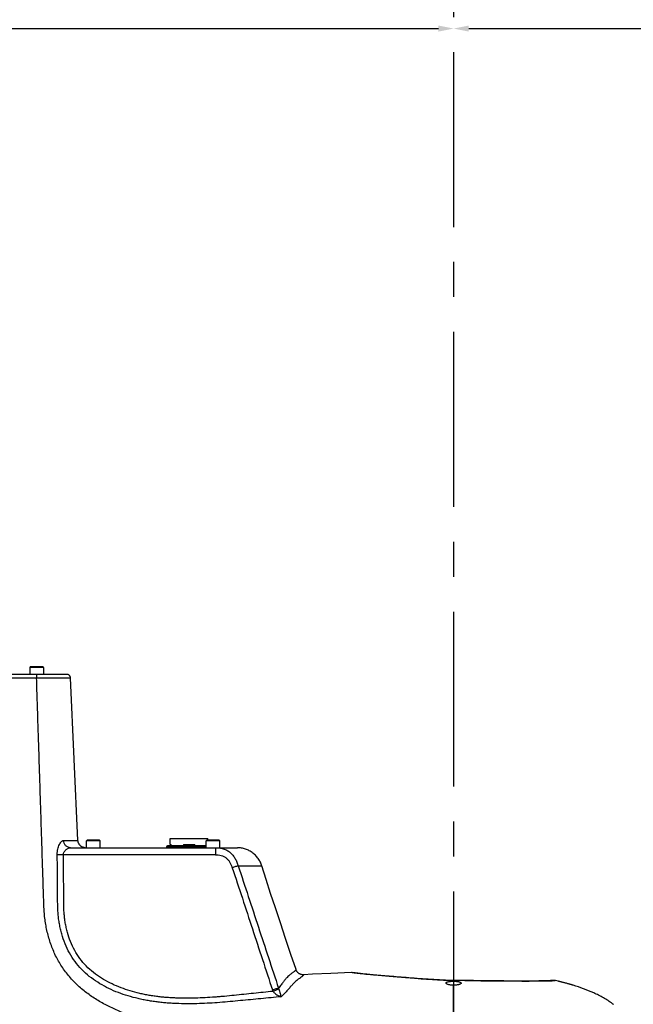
# Model space of a CAD drawing. Header units: millimetres. Extents: x 20 to 4180, y 42 to 2950.
# Tile 21 of 128: x 882 to 1186, y 1001 to 1489. Entities that reach past the tile are written whole.
import ezdxf

# ---------------------------------------------------------------- set-up
doc = ezdxf.new("R2010")
doc.units = ezdxf.units.MM
doc.header["$LTSCALE"] = 231.275
doc.linetypes.add('CENTER', pattern=[0.6, 0.375, -0.075, 0.075, -0.075])
doc.layers.get('0').update_dxf_attribs({"linetype": 'CONTINUOUS'})
for name, color, linetype in [('DEFAULT_1', 7, 'CENTER'), ('FRONT_VIEW_VBL2', 7, 'CONTINUOUS'), ('TOP_ASM_PBL5', 7, 'CONTINUOUS')]:
    doc.layers.add(name, color=color, linetype=linetype)

# ---------------------------------------------------------------- blocks, each defined once
blk = doc.blocks.new('TOP_ASM_PBL5', base_point=(1132.935, 763.033))
at = {"layer": 'TOP_ASM_PBL5', "color": 7}
for p, q in [((1013.927, 1109.658), (1013.711, 1109.283)), ((1013.711, 1109.283), (1013.711, 1105.908)), ((1020.586, 1109.283), (1013.711, 1109.283)), ((1020.369, 1109.658), (1013.927, 1109.658)), ((1020.369, 1109.658), (1020.586, 1109.283)), ((1020.586, 1109.283), (1020.586, 1105.908)), ((911.657, 1105.908), (1032.08, 1105.908)), ((1037.654, 1023.486), (1033.953, 1104.119)), ((1030.547, 1023.504), (1031.398, 1023.506)), ((1030.547, 1023.504), (1037.654, 1023.486)), ((1031.398, 1023.506), (1032.152, 1023.507)), ((1032.152, 1023.507), (1033.044, 1023.507)), ((1033.044, 1023.507), (1034.136, 1023.507)), ((1034.136, 1023.507), (1034.919, 1023.505)), ((1034.919, 1023.505), (1035.459, 1023.504)), ((1035.459, 1023.504), (1035.917, 1023.501)), ((1035.917, 1023.501), (1036.345, 1023.497)), ((1037.646, 1023.486), (1037.654, 1023.486)), ((1042.148, 1023.658), (1041.836, 1023.345)), ((1041.836, 1019.908), (1041.836, 1023.345)), ((1048.711, 1023.345), (1041.836, 1023.345)), ((1048.398, 1023.658), (1042.148, 1023.658)), ((1048.398, 1023.658), (1048.711, 1023.345)), ((1048.711, 1019.908), (1048.711, 1023.345)), ((1101.211, 1020.784), (1082.153, 1020.784)), ((1083.391, 1021.531), (1083.391, 1024.53)), ((1083.391, 1024.53), (1102.155, 1024.53)), ((1083.391, 1021.531), (1083.823, 1021.531)), ((1083.708, 1021.531), (1083.708, 1020.784)), ((1083.823, 1020.784), (1083.823, 1021.531)), ((1089.959, 1021.531), (1089.959, 1020.784)), ((1089.959, 1021.531), (1095.588, 1021.531)), ((1095.588, 1020.784), (1095.588, 1021.531)), ((1101.523, 1023.658), (1101.211, 1023.345)), ((1101.211, 1019.908), (1101.211, 1023.345)), ((1108.086, 1023.345), (1101.211, 1023.345)), ((1107.773, 1023.658), (1101.523, 1023.658)), ((1102.155, 1023.658), (1102.155, 1024.53)), ((1107.773, 1023.658), (1108.086, 1023.345)), ((1108.086, 1019.908), (1108.086, 1023.345)), ((1105.86, 1016.374), (1030.435, 1016.374)), ((1034.027, 1019.908), (1116.85, 1019.908)), ((1041.148, 1019.908), (1041.171, 1019.914)), ((1041.177, 1019.908), (1041.171, 1019.915)), ((1081.518, 1020.149), (1081.518, 1019.908)), ((1101.211, 1020.149), (1081.518, 1020.149)), ((1105.874, 1019.908), (1105.875, 1019.908)), ((1117.166, 1010.887), (1128.885, 1010.887)), ((1174.641, 957.876), (1174.597, 957.884)), ((1174.601, 957.883), (1174.602, 957.883)), ((1174.754, 957.857), (1174.627, 957.879)), ((1174.886, 957.836), (1174.723, 957.862)), ((1175.057, 957.81), (1174.843, 957.843)), ((1175.266, 957.779), (1175.006, 957.817)), ((1175.516, 957.744), (1175.215, 957.787)), ((1175.811, 957.704), (1175.467, 957.751)), ((1176.151, 957.66), (1175.761, 957.711)), ((1176.534, 957.612), (1176.095, 957.668)), ((1176.957, 957.561), (1176.47, 957.62)), ((1177.42, 957.507), (1176.887, 957.57)), ((1177.922, 957.45), (1177.346, 957.516)), ((1178.465, 957.39), (1177.847, 957.459)), ((1179.05, 957.328), (1178.387, 957.399)), ((1179.675, 957.263), (1178.967, 957.337)), ((1180.34, 957.195), (1179.587, 957.272)), ((1181.041, 957.126), (1180.245, 957.205)), ((1181.78, 957.054), (1180.943, 957.136)), ((1182.554, 956.981), (1181.68, 957.064)), ((1183.363, 956.906), (1182.456, 956.99)), ((1184.206, 956.829), (1183.268, 956.915)), ((1185.081, 956.751), (1184.114, 956.838)), ((1185.988, 956.672), (1184.988, 956.76)), ((1186.925, 956.591), (1185.988, 956.672)), ((1188.893, 956.425), (1187.792, 956.518)), ((1189.923, 956.338), (1188.792, 956.433)), ((1191.989, 956.166), (1189.824, 956.347)), ((1194.371, 955.968), (1189.923, 956.338)), ((1196.775, 955.769), (1194.281, 955.975)), ((1198.016, 955.667), (1195.471, 955.877)), ((1199.279, 955.564), (1197.932, 955.674)), ((1204.533, 955.149), (1203.12, 955.258)), ((1205.892, 955.048), (1204.466, 955.154)), ((1207.264, 954.948), (1205.829, 955.052)), ((1208.643, 954.851), (1207.206, 954.952)), ((1210.024, 954.758), (1208.589, 954.855)), ((1211.411, 954.669), (1209.975, 954.762)), ((1212.809, 954.583), (1211.366, 954.672)), ((1214.229, 954.501), (1212.769, 954.586)), ((1215.672, 954.418), (1214.194, 954.503)), ((1222.757, 954.1), (1221.41, 954.127)), ((1224.023, 953.698), (1224.023, 954.094)), ((1256.589, 953.772), (1255.249, 953.776)), ((1257.803, 953.77), (1256.589, 953.772)), ((1258.912, 953.769), (1257.803, 953.77)), ((1259.931, 953.77), (1258.912, 953.769)), ((1260.868, 953.771), (1259.931, 953.77)), ((1261.729, 953.773), (1260.868, 953.771)), ((1262.519, 953.776), (1261.729, 953.773)), ((1263.244, 953.78), (1262.519, 953.776)), ((1263.909, 953.783), (1263.244, 953.78)), ((1264.521, 953.788), (1263.909, 953.783)), ((1265.087, 953.792), (1264.521, 953.788)), ((1265.614, 953.797), (1265.087, 953.792)), ((1266.329, 953.805), (1265.614, 953.797)), ((1266.929, 953.812), (1266.329, 953.805)), ((1267.465, 953.819), (1266.929, 953.812)), ((1268.021, 953.828), (1267.465, 953.819)), ((1268.511, 953.836), (1268.021, 953.828)), ((1268.95, 953.844), (1268.511, 953.836)), ((1269.348, 953.853), (1268.95, 953.844)), ((1269.711, 953.861), (1269.348, 953.853)), ((1270.104, 953.871), (1269.711, 953.861)), ((1270.458, 953.881), (1270.104, 953.871)), ((1270.776, 953.891), (1270.458, 953.881)), ((1271.056, 953.9), (1270.776, 953.891)), ((1271.26, 953.908), (1271.056, 953.9)), ((1271.403, 953.914), (1271.26, 953.908)), ((1271.5, 953.919), (1271.403, 953.914)), ((1271.589, 953.923), (1271.5, 953.919)), ((1271.671, 953.928), (1271.589, 953.923)), ((1271.745, 953.933), (1271.671, 953.928)), ((1271.812, 953.937), (1271.745, 953.933)), ((1271.871, 953.942), (1271.812, 953.937)), ((1271.908, 953.945), (1271.871, 953.942)), ((1271.943, 953.948), (1271.908, 953.945)), ((1271.993, 953.952), (1271.943, 953.948)), ((1272.039, 953.957), (1271.993, 953.952)), ((1272.083, 953.961), (1272.039, 953.957)), ((1272.123, 953.966), (1272.083, 953.961)), ((1272.16, 953.97), (1272.123, 953.966)), ((1272.195, 953.974), (1272.16, 953.97)), ((1272.228, 953.978), (1272.195, 953.974)), ((1272.258, 953.982), (1272.228, 953.978)), ((1272.287, 953.986), (1272.258, 953.982)), ((1272.324, 953.992), (1272.287, 953.986)), ((1272.543, 954.024), (1272.324, 953.992)), ((1272.598, 954.032), (1272.543, 954.024)), ((1272.639, 954.038), (1272.598, 954.032)), ((1272.682, 954.044), (1272.639, 954.038)), ((1272.727, 954.049), (1272.682, 954.044)), ((1272.776, 954.055), (1272.727, 954.049)), ((1272.826, 954.061), (1272.776, 954.055)), ((1272.874, 954.066), (1272.826, 954.061)), ((1272.923, 954.071), (1272.874, 954.066)), ((1272.971, 954.075), (1272.923, 954.071)), ((1273.019, 954.079), (1272.971, 954.075)), ((1273.067, 954.083), (1273.019, 954.079)), ((1273.116, 954.086), (1273.067, 954.083)), ((1273.166, 954.089), (1273.116, 954.086)), ((1273.395, 954.098), (1273.345, 954.097)), ((1273.443, 954.098), (1273.395, 954.098)), ((1273.491, 954.098), (1273.443, 954.098)), ((1273.537, 954.098), (1273.491, 954.098)), ((1273.582, 954.098), (1273.537, 954.098)), ((1273.626, 954.097), (1273.582, 954.098)), ((1273.668, 954.096), (1273.626, 954.097)), ((1273.708, 954.094), (1273.668, 954.096)), ((1273.747, 954.093), (1273.708, 954.094)), ((1273.784, 954.091), (1273.747, 954.093)), ((1273.821, 954.089), (1273.784, 954.091)), ((1273.856, 954.087), (1273.821, 954.089)), ((1273.943, 954.08), (1273.909, 954.083)), ((1273.976, 954.077), (1273.943, 954.08)), ((1274.008, 954.074), (1273.976, 954.077)), ((1274.04, 954.071), (1274.008, 954.074)), ((1274.071, 954.068), (1274.04, 954.071)), ((1274.1, 954.065), (1274.071, 954.068)), ((1274.129, 954.062), (1274.1, 954.065)), ((1274.157, 954.059), (1274.129, 954.062)), ((1274.183, 954.055), (1274.157, 954.059)), ((1274.207, 954.052), (1274.183, 954.055)), ((1274.236, 954.048), (1274.207, 954.052)), ((1274.262, 954.045), (1274.236, 954.048)), ((1224.023, 859.283), (1224.023, 951.701)), ((1303.069, 942.375), (1302.902, 942.504)), ((1303.236, 942.246), (1303.069, 942.375)), ((1303.406, 942.112), (1303.236, 942.246))]:
    blk.add_line(p, q, dxfattribs=at)
for points in [[(1033.953, 1104.119), (1033.947, 1104.202), (1033.932, 1104.327), (1033.908, 1104.451), (1033.875, 1104.573), (1033.835, 1104.692), (1033.787, 1104.809), (1033.731, 1104.922), (1033.667, 1105.031), (1033.596, 1105.135), (1033.519, 1105.235), (1033.435, 1105.329), (1033.344, 1105.417), (1033.249, 1105.499), (1033.147, 1105.574), (1033.041, 1105.642), (1032.931, 1105.703), (1032.816, 1105.757), (1032.699, 1105.802), (1032.578, 1105.84), (1032.456, 1105.87), (1032.331, 1105.891), (1032.206, 1105.903), (1032.08, 1105.908)], [(1036.345, 1023.497), (1036.535, 1023.495), (1037.559, 1023.486)], [(1041.171, 1019.915), (1041.002, 1019.929), (1040.799, 1019.956), (1040.597, 1019.995), (1040.398, 1020.044), (1040.201, 1020.104), (1040.009, 1020.175), (1039.82, 1020.257), (1039.636, 1020.348), (1039.458, 1020.45), (1039.285, 1020.561), (1039.119, 1020.681), (1038.959, 1020.81), (1038.807, 1020.948), (1038.663, 1021.094), (1038.527, 1021.248), (1038.399, 1021.409), (1038.28, 1021.576), (1038.171, 1021.75), (1038.072, 1021.93), (1037.982, 1022.115), (1037.903, 1022.304), (1037.834, 1022.497), (1037.776, 1022.694), (1037.728, 1022.894), (1037.692, 1023.096), (1037.667, 1023.3), (1037.654, 1023.486)], [(1041.148, 1019.908), (1041.155, 1019.908), (1041.161, 1019.91), (1041.165, 1019.911), (1041.168, 1019.913), (1041.17, 1019.914), (1041.171, 1019.915)], [(1128.885, 1010.887), (1128.742, 1011.325), (1128.571, 1011.785), (1128.377, 1012.246), (1128.161, 1012.707), (1127.921, 1013.167), (1127.659, 1013.623), (1127.376, 1014.072), (1127.071, 1014.515), (1126.747, 1014.947), (1126.404, 1015.368), (1126.043, 1015.776), (1125.666, 1016.168), (1125.274, 1016.544), (1124.868, 1016.903), (1124.451, 1017.244), (1124.022, 1017.565), (1123.584, 1017.866), (1123.137, 1018.147), (1122.682, 1018.408), (1122.221, 1018.648), (1121.754, 1018.866), (1121.282, 1019.064), (1120.805, 1019.241), (1120.323, 1019.397), (1119.838, 1019.532), (1119.349, 1019.646), (1118.856, 1019.74), (1118.36, 1019.813), (1117.86, 1019.866), (1117.356, 1019.897), (1116.85, 1019.908)], [(1145.857, 959.45), (1143.351, 966.972), (1140.684, 974.948), (1138.099, 982.656), (1135.6, 990.098), (1133.21, 997.281), (1130.961, 1004.214), (1128.885, 1010.887)], [(1149.641, 956.89), (1149.454, 956.883), (1149.247, 956.887), (1149.042, 956.902), (1148.837, 956.928), (1148.634, 956.965), (1148.433, 957.014), (1148.236, 957.073), (1148.042, 957.144), (1147.852, 957.224), (1147.667, 957.316), (1147.487, 957.417), (1147.313, 957.528), (1147.145, 957.648), (1146.984, 957.777), (1146.831, 957.916), (1146.685, 958.062), (1146.548, 958.216), (1146.42, 958.377), (1146.3, 958.545), (1146.19, 958.72), (1146.09, 958.9), (1145.999, 959.086), (1145.919, 959.276), (1145.857, 959.45)], [(1173.443, 957.98), (1163.183, 957.59), (1153.984, 957.141), (1149.641, 956.891)], [(1187.893, 956.509), (1186.826, 956.6), (1185.892, 956.68)], [(1201.867, 955.356), (1200.563, 955.46), (1199.198, 955.57)], [(1203.191, 955.252), (1201.793, 955.362), (1200.485, 955.466)], [(1220.008, 954.18), (1218.573, 954.253), (1217.123, 954.334), (1215.641, 954.42)], [(1221.41, 954.127), (1219.994, 954.181), (1218.553, 954.254), (1217.099, 954.336)], [(1224.023, 954.094), (1222.756, 954.1), (1221.4, 954.127)], [(1255.249, 953.776), (1253.742, 953.781), (1252.911, 953.785), (1252.029, 953.79), (1251.099, 953.795), (1250.095, 953.801), (1248.966, 953.809), (1247.695, 953.819), (1246.398, 953.829), (1245.086, 953.841), (1243.752, 953.853), (1242.396, 953.866), (1241.019, 953.88), (1239.62, 953.895), (1238.199, 953.912), (1236.764, 953.931), (1235.331, 953.955), (1233.914, 953.983), (1232.519, 954.013), (1231.142, 954.044), (1229.777, 954.071), (1228.392, 954.091), (1226.952, 954.098), (1225.475, 954.096), (1224.023, 954.094)], [(1273.345, 954.097), (1273.319, 954.096), (1273.294, 954.095), (1273.268, 954.094), (1273.242, 954.093), (1273.216, 954.092), (1273.166, 954.089)], [(1273.909, 954.083), (1273.891, 954.084), (1273.856, 954.087)]]:
    blk.add_lwpolyline(points, dxfattribs=at)
for centre, radius, start, end in [((1082.153, 1020.149), 0.635, 90, 180), ((1273.561, 949.092), 5.002, 77.84076, 81.94947), ((1250.389, 841.533), 115.029, 77.18736, 77.84204), ((1140.886, 951.549), 7.075, 198.18447, 204.22468), ((1283.545, 917.104), 31.935, 51.54321, 52.68864)]:
    blk.add_arc(centre, radius, start, end, dxfattribs=at)
for points, knots in [([(974.023, 1104.098), (977.615, 1104.098), (991.982, 1104.098), (1006.349, 1104.097), (1017.124, 1104.1)], [0, 0, 0, 0, 0.2500189, 1, 1, 1, 1]), ([(1017.185, 1105.908), (1017.181, 1105.908), (1017.175, 1105.892), (1017.169, 1105.869), (1017.162, 1105.824), (1017.156, 1105.766), (1017.15, 1105.69), (1017.142, 1105.56), (1017.133, 1105.364), (1017.124, 1105.094), (1017.119, 1104.842), (1017.118, 1104.624), (1017.117, 1104.392), (1017.125, 1104.215), (1017.115, 1104.096)], [0, 0, 0, 0, 0.0062412, 0.0210016, 0.0448763, 0.0777752, 0.1194403, 0.1695088, 0.2929762, 0.4436795, 0.6160784, 0.7084597, 0.8038403, 1, 1, 1, 1]), ([(1017.124, 1104.098), (1017.214, 1104.108), (1017.349, 1104.137), (1017.529, 1104.164), (1017.665, 1104.181), (1017.8, 1104.193), (1017.981, 1104.202), (1018.204, 1104.204), (1018.47, 1104.196), (1018.82, 1104.182), (1019.248, 1104.159), (1019.75, 1104.141), (1020.233, 1104.136), (1020.694, 1104.132), (1021.265, 1104.124), (1021.931, 1104.117), (1022.679, 1104.117), (1023.362, 1104.118), (1024.166, 1104.119), (1025.063, 1104.12), (1026.288, 1104.123), (1027.578, 1104.124), (1028.909, 1104.124), (1029.997, 1104.124), (1030.884, 1104.124), (1031.594, 1104.123), (1032.159, 1104.122), (1032.615, 1104.121), (1032.995, 1104.12), (1033.272, 1104.119), (1033.467, 1104.119), (1033.589, 1104.119), (1033.695, 1104.119), (1033.784, 1104.119), (1033.854, 1104.119), (1033.9, 1104.119), (1033.927, 1104.119), (1033.941, 1104.119), (1033.948, 1104.118), (1033.952, 1104.119), (1033.953, 1104.119)], [0, 0, 0, 0, 0.0162617, 0.0243936, 0.032519, 0.0406147, 0.0486702, 0.0646375, 0.0804543, 0.0961351, 0.1269723, 0.15688, 0.1856139, 0.2129919, 0.2389806, 0.2874192, 0.3316852, 0.372113, 0.4091384, 0.4749042, 0.5320029, 0.6273464, 0.7048482, 0.7690658, 0.821289, 0.8628551, 0.8956415, 0.9219265, 0.9441324, 0.9632042, 0.9714401, 0.9787376, 0.9850437, 0.9903075, 0.994482, 0.997517, 0.9985941, 0.9993715, 0.9998421, 1, 1, 1, 1]), ([(1075.161, 933.413), (1074.148, 933.638), (1072.129, 934.124), (1069.125, 934.943), (1066.145, 935.847), (1062.211, 937.172), (1058.341, 938.685), (1054.558, 940.397), (1050.84, 942.244), (1047.232, 944.31), (1043.772, 946.606), (1041.263, 948.453), (1038.852, 950.426), (1036.553, 952.529), (1034.385, 954.768), (1032.364, 957.14), (1030.499, 959.637), (1028.23, 963.116), (1026.29, 966.801), (1024.695, 970.636), (1023.658, 973.575), (1022.786, 976.568), (1022.079, 979.603), (1021.514, 982.668), (1021.165, 985.242), (1020.97, 987.311), (1020.86, 988.865), (1020.78, 990.421), (1020.715, 991.977), (1020.659, 993.535), (1020.61, 995.092), (1020.562, 996.649), (1020.496, 998.725), (1020.413, 1001.321), (1020.28, 1005.474), (1020.114, 1010.664), (1019.915, 1016.893), (1019.715, 1023.122), (1019.516, 1029.351), (1019.317, 1035.58), (1019.051, 1043.886), (1018.718, 1054.268), (1018.32, 1066.726), (1017.921, 1079.184), (1017.522, 1091.642), (1017.257, 1099.947), (1017.124, 1104.1)], [0, 0, 0, 0, 0.0156154, 0.0312313, 0.0468473, 0.0624637, 0.0936933, 0.1093107, 0.1249285, 0.1561583, 0.171777, 0.1873959, 0.2030151, 0.2186343, 0.2342538, 0.2498735, 0.2654938, 0.2811147, 0.3123441, 0.3279673, 0.3435912, 0.3592156, 0.3748411, 0.3904673, 0.4060939, 0.413908, 0.4217223, 0.4295366, 0.4373511, 0.4451657, 0.4529802, 0.4607948, 0.4686093, 0.4842385, 0.4998676, 0.5311258, 0.5623841, 0.5936423, 0.6249006, 0.6561589, 0.6874171, 0.7499337, 0.8124502, 0.8749668, 0.9374834, 1, 1, 1, 1]), ([(1027.369, 1016.43), (1027.366, 1016.665), (1027.374, 1017.132), (1027.424, 1017.825), (1027.512, 1018.503), (1027.675, 1019.361), (1027.948, 1020.355), (1028.379, 1021.416), (1028.806, 1022.175), (1029.176, 1022.67), (1029.447, 1022.966), (1029.722, 1023.201), (1029.997, 1023.372), (1030.272, 1023.478), (1030.458, 1023.504), (1030.547, 1023.504)], [0, 0, 0, 0, 0.0852793, 0.1696151, 0.2524558, 0.3332621, 0.4867538, 0.6262755, 0.7482657, 0.8018801, 0.8503526, 0.8938205, 0.9326417, 0.9676083, 1, 1, 1, 1]), ([(1034.027, 1019.908), (1033.805, 1019.908), (1033.359, 1019.954), (1032.716, 1020.159), (1032.121, 1020.491), (1031.419, 1021.091), (1030.768, 1022.092), (1030.565, 1023.031), (1030.547, 1023.504)], [0, 0, 0, 0, 0.1208153, 0.2423086, 0.36505, 0.4894157, 0.7421941, 1, 1, 1, 1]), ([(1138.559, 946.02), (1135.172, 945.701), (1130.093, 945.207), (1123.321, 944.543), (1116.549, 943.887), (1109.775, 943.237), (1102.986, 942.787), (1097.887, 942.562), (1092.784, 942.475), (1088.531, 942.538), (1085.132, 942.679), (1082.585, 942.835), (1080.466, 943.01), (1078.773, 943.171), (1077.082, 943.358), (1074.975, 943.644), (1072.455, 944.046), (1069.948, 944.519), (1066.624, 945.245), (1062.512, 946.34), (1056.074, 948.53), (1049.892, 951.457), (1044.24, 955.25), (1040.348, 958.561), (1036.914, 962.348), (1034.008, 966.551), (1031.661, 971.088), (1030.169, 975.074), (1029.243, 978.344), (1028.677, 980.83), (1028.235, 983.34), (1027.906, 985.868), (1027.726, 987.984), (1027.643, 989.681), (1027.605, 990.954), (1027.584, 992.228), (1027.568, 993.926), (1027.565, 996.049), (1027.553, 998.597), (1027.525, 1001.994), (1027.49, 1006.24), (1027.435, 1011.335), (1027.392, 1014.731), (1027.369, 1016.43)], [0, 0, 0, 0, 0.0625459, 0.0938188, 0.1250916, 0.1876364, 0.2189091, 0.2501814, 0.2814532, 0.3127245, 0.3283606, 0.3439965, 0.3596325, 0.3674505, 0.3752685, 0.390904, 0.4065395, 0.4221748, 0.4378101, 0.4690756, 0.5003385, 0.5627916, 0.5940387, 0.6252771, 0.6565082, 0.6877352, 0.7189594, 0.7501819, 0.7657984, 0.7814142, 0.7970295, 0.8126443, 0.8282589, 0.8360665, 0.8438737, 0.8516803, 0.8594866, 0.8750992, 0.8907113, 0.9063238, 0.9375488, 0.9687743, 1, 1, 1, 1]), ([(1030.435, 1016.374), (1029.859, 1016.367), (1029.037, 1016.367), (1028.015, 1016.394), (1027.569, 1016.416), (1027.369, 1016.43)], [0, 0, 0, 0, 0.5630716, 0.8043607, 1, 1, 1, 1]), ([(1030.435, 1016.374), (1030.429, 1016.653), (1030.505, 1017.204), (1030.84, 1017.936), (1031.296, 1018.541), (1031.812, 1019.028), (1032.357, 1019.41), (1033.073, 1019.77), (1033.655, 1019.908), (1034.028, 1019.908)], [0, 0, 0, 0, 0.1525369, 0.2978269, 0.4346422, 0.5632348, 0.6838024, 0.7964718, 1, 1, 1, 1]), ([(1134.434, 948.645), (1132.83, 948.483), (1129.624, 948.154), (1124.815, 947.657), (1120.006, 947.16), (1115.197, 946.662), (1111.188, 946.266), (1107.977, 945.982), (1104.764, 945.729), (1100.743, 945.471), (1095.911, 945.278), (1091.076, 945.221), (1087.048, 945.307), (1084.231, 945.445), (1082.622, 945.55), (1081.417, 945.641), (1080.213, 945.744), (1079.009, 945.857), (1077.808, 945.988), (1076.209, 946.19), (1074.215, 946.482), (1071.833, 946.892), (1069.463, 947.37), (1066.323, 948.097), (1062.443, 949.188), (1057.887, 950.813), (1053.471, 952.789), (1049.249, 955.151), (1045.29, 957.934), (1041.687, 961.169), (1038.553, 964.86), (1035.943, 968.935), (1033.878, 973.31), (1032.599, 977.132), (1031.826, 980.256), (1031.365, 982.626), (1031.017, 985.015), (1030.814, 987.017), (1030.707, 988.622), (1030.639, 990.23), (1030.605, 992.241), (1030.596, 994.654), (1030.594, 997.067), (1030.582, 999.481), (1030.56, 1002.699), (1030.532, 1006.721), (1030.488, 1011.547), (1030.454, 1014.765), (1030.435, 1016.374)], [0, 0, 0, 0, 0.0312743, 0.0625485, 0.0938228, 0.125097, 0.1563716, 0.1720088, 0.1876462, 0.2189208, 0.2501952, 0.2814694, 0.3127432, 0.3283808, 0.3361994, 0.3440181, 0.3518369, 0.3596557, 0.3674742, 0.3752929, 0.3909297, 0.4065663, 0.4222026, 0.4378385, 0.4691048, 0.5003677, 0.5316256, 0.562877, 0.5941198, 0.6253514, 0.6565736, 0.6877904, 0.7190044, 0.7502173, 0.765829, 0.7814404, 0.7970516, 0.8126625, 0.8204684, 0.8282742, 0.8438856, 0.859497, 0.8751084, 0.8907199, 0.9063313, 0.9375542, 0.9687771, 1, 1, 1, 1]), ([(1105.859, 1019.908), (1105.861, 1019.908), (1105.863, 1019.905), (1105.863, 1019.903), (1105.864, 1019.902)], [0, 0, 0, 0, 0.6457397, 1, 1, 1, 1]), ([(1105.864, 1019.902), (1105.864, 1019.897), (1105.864, 1019.886), (1105.864, 1019.865), (1105.864, 1019.836), (1105.864, 1019.782), (1105.864, 1019.697), (1105.864, 1019.572), (1105.864, 1019.419), (1105.863, 1019.163), (1105.862, 1018.782), (1105.861, 1018.264), (1105.861, 1017.677), (1105.861, 1017.038), (1105.86, 1016.599), (1105.86, 1016.374)], [0, 0, 0, 0, 0.0038012, 0.0097933, 0.0179659, 0.0283017, 0.0553736, 0.0907848, 0.1342418, 0.1853842, 0.3089688, 0.4574486, 0.62591, 0.8087777, 1, 1, 1, 1]), ([(1105.86, 1016.374), (1106.336, 1016.374), (1107.29, 1016.329), (1108.699, 1016.074), (1110.048, 1015.584), (1111.267, 1014.82), (1112.285, 1013.807), (1113.088, 1012.621), (1113.713, 1011.336), (1114.044, 1010.443), (1114.195, 1009.992)], [0, 0, 0, 0, 0.1251537, 0.2502524, 0.3752616, 0.5001801, 0.6250769, 0.7500141, 0.874995, 1, 1, 1, 1]), ([(1105.875, 1019.908), (1106.531, 1019.907), (1107.845, 1019.832), (1109.774, 1019.432), (1111.599, 1018.694), (1113.233, 1017.6), (1114.607, 1016.191), (1115.695, 1014.548), (1116.529, 1012.758), (1116.965, 1011.515), (1117.166, 1010.887)], [0, 0, 0, 0, 0.1255186, 0.2505208, 0.374999, 0.4992069, 0.6235931, 0.7484887, 0.8739817, 1, 1, 1, 1]), ([(1117.166, 1010.887), (1116.976, 1010.841), (1116.547, 1010.726), (1115.554, 1010.436), (1114.755, 1010.179), (1114.195, 1009.992)], [0, 0, 0, 0, 0.1894397, 0.4292766, 1, 1, 1, 1]), ([(1117.166, 1010.887), (1118.844, 1005.836), (1122.184, 995.728), (1128.845, 975.505), (1133.846, 960.339), (1137.182, 950.229)], [0, 0, 0, 0, 0.2499728, 0.4999851, 1, 1, 1, 1]), ([(1114.195, 1009.992), (1115.885, 1004.947), (1119.225, 994.842), (1124.194, 979.671), (1129.176, 964.505), (1132.501, 954.395), (1134.164, 949.341)], [0, 0, 0, 0, 0.2500005, 0.5000002, 0.7500001, 1, 1, 1, 1]), ([(1145.857, 959.45), (1145.856, 959.451), (1145.854, 959.444), (1145.851, 959.44), (1145.844, 959.426), (1145.835, 959.411), (1145.823, 959.39), (1145.801, 959.354), (1145.767, 959.301), (1145.715, 959.229), (1145.648, 959.147), (1145.567, 959.054), (1145.472, 958.952), (1145.361, 958.841), (1145.183, 958.673), (1144.915, 958.443), (1144.536, 958.146), (1144.078, 957.813), (1143.535, 957.429), (1142.912, 956.957), (1142.207, 956.354), (1141.422, 955.578), (1140.549, 954.59), (1139.572, 953.36), (1138.447, 951.872), (1137.63, 950.803), (1137.182, 950.229)], [0, 0, 0, 0, 0.0002106, 0.0008561, 0.0019273, 0.0034148, 0.0053076, 0.007587, 0.0132285, 0.0202144, 0.0285215, 0.0381592, 0.0491353, 0.0614591, 0.0751518, 0.1068009, 0.144433, 0.18859, 0.2402405, 0.3009465, 0.3727915, 0.4583705, 0.5607346, 0.6830984, 0.8284397, 1, 1, 1, 1]), ([(1224.023, 953.982), (1223.609, 953.982), (1222.782, 953.984), (1221.129, 954.016), (1219.071, 954.113), (1216.613, 954.261), (1214.173, 954.404), (1211.757, 954.549), (1209.373, 954.709), (1207.026, 954.878), (1203.985, 955.109), (1200.315, 955.407), (1196.09, 955.764), (1192.129, 956.102), (1188.466, 956.413), (1185.136, 956.698), (1182.586, 956.928), (1180.738, 957.105), (1179.507, 957.227), (1178.382, 957.344), (1177.368, 957.454), (1176.467, 957.557), (1175.681, 957.652), (1175.099, 957.727), (1174.693, 957.782), (1174.434, 957.819), (1174.204, 957.852), (1174.005, 957.883), (1173.836, 957.91), (1173.715, 957.93), (1173.633, 957.944), (1173.583, 957.953), (1173.541, 957.961), (1173.507, 957.967), (1173.48, 957.973), (1173.462, 957.976), (1173.452, 957.978), (1173.447, 957.979), (1173.445, 957.98), (1173.443, 957.98), (1173.443, 957.98)], [0, 0, 0, 0, 0.0244658, 0.0489145, 0.0976972, 0.1462484, 0.1944549, 0.2421682, 0.2892786, 0.3356799, 0.3812614, 0.4695479, 0.5533294, 0.6318772, 0.7045137, 0.7705974, 0.8294172, 0.8558812, 0.880288, 0.9025805, 0.9226969, 0.9405841, 0.9561941, 0.9694838, 0.9752462, 0.980415, 0.9849865, 0.9889571, 0.9923235, 0.9950824, 0.9962333, 0.9972315, 0.9980768, 0.9987687, 0.9993072, 0.999692, 0.9998267, 0.999923, 0.9999807, 1, 1, 1, 1]), ([(1149.641, 956.89), (1149.64, 956.89), (1149.639, 956.885), (1149.633, 956.877), (1149.626, 956.863), (1149.615, 956.844), (1149.601, 956.82), (1149.575, 956.78), (1149.534, 956.721), (1149.472, 956.641), (1149.393, 956.549), (1149.298, 956.447), (1149.185, 956.334), (1149.054, 956.211), (1148.842, 956.026), (1148.527, 955.772), (1148.078, 955.444), (1147.533, 955.071), (1146.889, 954.622), (1146.146, 954.049), (1145.3, 953.3), (1144.344, 952.33), (1143.481, 951.357), (1142.702, 950.456), (1142.039, 949.684), (1141.309, 948.848), (1140.167, 947.596), (1139.232, 946.652), (1138.558, 946.019)], [0, 0, 0, 0, 0.0002197, 0.0008463, 0.0018695, 0.003279, 0.0050616, 0.0071962, 0.0124413, 0.018934, 0.026674, 0.0356628, 0.0459077, 0.0574257, 0.0702459, 0.0999535, 0.1354037, 0.1773216, 0.2270422, 0.2864592, 0.3579419, 0.4443418, 0.5486238, 0.6083724, 0.6735639, 0.7445142, 0.8220096, 1, 1, 1, 1]), ([(1220.273, 952.826), (1220.273, 952.858), (1220.286, 952.925), (1220.343, 953.019), (1220.433, 953.106), (1220.611, 953.225), (1220.921, 953.352), (1221.382, 953.472), (1221.945, 953.569), (1222.835, 953.668), (1223.539, 953.698), (1224.023, 953.698)], [0, 0, 0, 0, 0.02389, 0.0500679, 0.0807527, 0.1172784, 0.2100054, 0.3295125, 0.4733857, 0.6371683, 1, 1, 1, 1]), ([(1224.023, 951.701), (1223.774, 951.701), (1223.286, 951.716), (1222.58, 951.785), (1221.934, 951.897), (1221.374, 952.044), (1220.916, 952.216), (1220.61, 952.381), (1220.433, 952.522), (1220.344, 952.622), (1220.287, 952.722), (1220.273, 952.793), (1220.273, 952.826)], [0, 0, 0, 0, 0.1827047, 0.3581941, 0.519995, 0.662865, 0.7829761, 0.8780688, 0.9162081, 0.948488, 0.9758393, 1, 1, 1, 1]), ([(1274.615, 953.982), (1274.615, 953.982), (1274.613, 953.982), (1274.611, 953.982), (1274.605, 953.983), (1274.596, 953.984), (1274.578, 953.986), (1274.551, 953.987), (1274.517, 953.986), (1274.475, 953.984), (1274.426, 953.98), (1274.345, 953.969), (1274.226, 953.95), (1274.061, 953.923), (1273.865, 953.894), (1273.64, 953.867), (1273.384, 953.841), (1272.983, 953.81), (1272.409, 953.782), (1271.632, 953.756), (1270.74, 953.732), (1269.735, 953.71), (1268.62, 953.69), (1267.398, 953.674), (1266.071, 953.66), (1264.642, 953.649), (1262.544, 953.638), (1259.697, 953.634), (1256.028, 953.64), (1252.052, 953.66), (1247.805, 953.691), (1244.115, 953.725), (1241.059, 953.758), (1238.702, 953.784), (1236.31, 953.818), (1233.888, 953.868), (1231.443, 953.926), (1229.393, 953.97), (1227.745, 953.986), (1226.092, 953.988), (1224.851, 953.982), (1224.023, 953.982)], [0, 0, 0, 0, 0.000019, 0.0000767, 0.0001725, 0.0003064, 0.0006868, 0.0012163, 0.0018942, 0.002721, 0.0036979, 0.0048265, 0.0075381, 0.0108497, 0.0147541, 0.0192462, 0.0243243, 0.0299865, 0.0430546, 0.0584303, 0.0760749, 0.0959467, 0.1179983, 0.1421768, 0.1684241, 0.1966773, 0.2268681, 0.2927673, 0.365486, 0.4443222, 0.5285144, 0.6172489, 0.6630532, 0.7096688, 0.7569849, 0.804888, 0.8532601, 0.9019811, 0.9264349, 0.9509321, 1, 1, 1, 1]), ([(1224.023, 953.698), (1224.509, 953.698), (1225.215, 953.668), (1226.105, 953.554), (1226.668, 953.442), (1227.128, 953.304), (1227.436, 953.164), (1227.614, 953.036), (1227.704, 952.944), (1227.76, 952.847), (1227.773, 952.779), (1227.773, 952.746)], [0, 0, 0, 0, 0.3611768, 0.5242315, 0.6676557, 0.7872495, 0.8807514, 0.9178756, 0.9491979, 0.9758988, 1, 1, 1, 1]), ([(1227.773, 952.746), (1227.773, 952.714), (1227.76, 952.644), (1227.703, 952.545), (1227.613, 952.45), (1227.436, 952.316), (1227.128, 952.165), (1226.67, 952.011), (1226.108, 951.88), (1225.463, 951.779), (1224.759, 951.715), (1224.272, 951.701), (1224.023, 951.701)], [0, 0, 0, 0, 0.0241542, 0.0511461, 0.0828815, 0.120441, 0.214639, 0.3344868, 0.4776917, 0.6401837, 0.8164813, 1, 1, 1, 1]), ([(1279.648, 952.746), (1279.409, 952.81), (1278.937, 952.934), (1278.251, 953.113), (1277.706, 953.253), (1277.301, 953.355), (1277.027, 953.424), (1276.778, 953.486), (1276.556, 953.54), (1276.364, 953.587), (1276.223, 953.621), (1276.127, 953.644), (1276.068, 953.658), (1276.017, 953.67), (1275.976, 953.68), (1275.947, 953.686), (1275.928, 953.691), (1275.918, 953.693), (1275.91, 953.695), (1275.903, 953.696), (1275.901, 953.698), (1275.898, 953.697), (1275.898, 953.698)], [0, 0, 0, 0, 0.1922766, 0.3778163, 0.5498989, 0.6288275, 0.701949, 0.7685044, 0.8277814, 0.8791281, 0.9219672, 0.9400396, 0.9558091, 0.9692301, 0.9802638, 0.9888786, 0.9922708, 0.9950498, 0.9972134, 0.9987602, 0.9996892, 1, 1, 1, 1]), ([(1283.398, 951.701), (1283.398, 951.7), (1283.396, 951.702), (1283.393, 951.702), (1283.387, 951.704), (1283.379, 951.707), (1283.368, 951.71), (1283.349, 951.715), (1283.32, 951.724), (1283.279, 951.737), (1283.228, 951.752), (1283.169, 951.769), (1283.072, 951.798), (1282.931, 951.839), (1282.739, 951.895), (1282.517, 951.959), (1282.269, 952.03), (1281.996, 952.107), (1281.591, 952.22), (1281.047, 952.37), (1280.36, 952.556), (1279.888, 952.682), (1279.648, 952.746)], [0, 0, 0, 0, 0.0003124, 0.0012543, 0.0028246, 0.0050219, 0.0078441, 0.0112885, 0.020031, 0.0312184, 0.0448118, 0.0607651, 0.0790254, 0.1222255, 0.173875, 0.2333627, 0.3000187, 0.3731277, 0.4519395, 0.6235479, 0.8084314, 1, 1, 1, 1]), ([(1137.182, 950.229), (1136.991, 950.185), (1136.558, 950.073), (1135.55, 949.785), (1134.736, 949.528), (1134.164, 949.341)], [0, 0, 0, 0, 0.1865985, 0.4259179, 1, 1, 1, 1]), ([(1137.263, 949.822), (1137.08, 949.756), (1136.669, 949.6), (1135.722, 949.214), (1134.964, 948.884), (1134.434, 948.645)], [0, 0, 0, 0, 0.1906612, 0.4306202, 1, 1, 1, 1]), ([(1134.434, 948.645), (1134.713, 948.307), (1135.341, 947.705), (1136.384, 946.98), (1137.459, 946.417), (1138.195, 946.133), (1138.561, 946.02)], [0, 0, 0, 0, 0.2660768, 0.522883, 0.7680692, 1, 1, 1, 1]), ([(1137.182, 950.229), (1137.196, 950.126), (1137.221, 949.99), (1137.254, 949.855), (1137.263, 949.822)], [0, 0, 0, 0, 0.7488487, 1, 1, 1, 1]), ([(1137.263, 949.822), (1137.46, 949.081), (1137.856, 947.8), (1138.326, 946.543), (1138.558, 946.019)], [0, 0, 0, 0, 0.5720033, 1, 1, 1, 1]), ([(1302.902, 942.504), (1302.184, 943.051), (1300.703, 944.086), (1298.386, 945.487), (1295.999, 946.758), (1292.736, 948.309), (1288.548, 950.009), (1285.123, 951.17), (1283.398, 951.701)], [0, 0, 0, 0, 0.1251064, 0.2499357, 0.3746473, 0.4995054, 0.7500151, 1, 1, 1, 1])]:
    blk.add_open_spline(points, degree=3, knots=knots, dxfattribs=at)
blk = doc.blocks.new('FRONT_VIEW_VBL2', base_point=(1359.06, 906.28))
at = {"layer": 'TOP_ASM_PBL5'}
blk.add_blockref('TOP_ASM_PBL5', (1132.93, 763.03), dxfattribs=at)
blk = doc.blocks.new('_FILLED')
at = {"color": 0, "linetype": 'ByBlock'}
blk.add_solid([(0, 0), (-1, 0.2), (-1, -0.2)], dxfattribs=at)

msp = doc.modelspace()

# ---------------------------------------------------------------- linework, layer by layer
at = {"color": 134}
for p, q in [((854.375, 1484.75), (1089.375, 1484.75)), ((1104.375, 1484.75), (1495.625, 1484.75))]:
    msp.add_line(p, q, dxfattribs=at)
at = {"layer": 'DEFAULT_1', "color": 1}
msp.add_line((1096.875, 2028.125), (1096.875, 465), dxfattribs=at)

# ---------------------------------------------------------------- block references
at = {"color": 134, "xscale": 7.5, "yscale": 7.5, "zscale": 7.5}
msp.add_blockref('_FILLED', (1096.875, 1484.75), dxfattribs=at)
at = {"color": 134, "xscale": 7.5, "yscale": 7.5, "zscale": 7.5, "rotation": 180}
msp.add_blockref('_FILLED', (1096.875, 1484.75), dxfattribs=at)
at = {"layer": 'FRONT_VIEW_VBL2'}
msp.add_blockref('FRONT_VIEW_VBL2', (1231.912, 964.875), dxfattribs=at)

doc.saveas('drawing.dxf')
